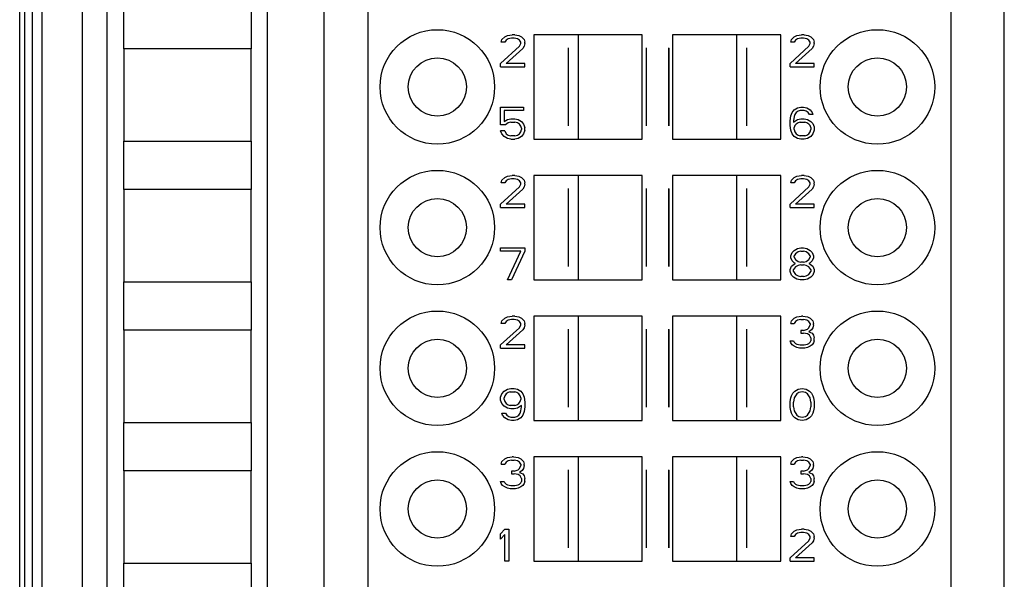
# Model space of a CAD drawing. Header units: millimetres. Extents: x 0 to 420, y 0 to 297.
# Tile 105 of 124: x 309 to 334, y 160 to 174. Entities that reach past the tile are written whole.
import ezdxf

# ---------------------------------------------------------------- set-up
doc = ezdxf.new("R2010")
doc.units = ezdxf.units.MM
doc.header["$LTSCALE"] = 23.1
doc.layers.get('0').update_dxf_attribs({"linetype": 'CONTINUOUS'})
doc.layers.add('INTFCLR_139', color=7, linetype='CONTINUOUS')

msp = doc.modelspace()

# ---------------------------------------------------------------- linework, layer by layer
at = {"color": 9, "linetype": 'CONTINUOUS'}
for p, q in [((310.8122, 229.77013), (310.8122, 140.00591)), ((333.75855, 140.00591), (333.75855, 229.77013)), ((309.81235, 228.77017), (309.81235, 141.00587))]:
    msp.add_line(p, q, dxfattribs=at)
at = {"color": 7, "linetype": 'CONTINUOUS'}
for p, q in [((309.37595, 228.88803), (309.37595, 140.88798)), ((309.56875, 228.88802), (309.56875, 140.88802)), ((309.5764, 140.88791), (309.5764, 228.88814)), ((309.25806, 141.00593), (309.25806, 228.77015)), ((311.42595, 219.4856), (311.42595, 150.09287)), ((315.42595, 150.12165), (315.42595, 219.45267)), ((316.82595, 216.48802), (316.82595, 153.48802)), ((317.92595, 153.48802), (317.92595, 216.48802)), ((332.42595, 216.48802), (332.42595, 153.48802)), ((311.84608, 173.68802), (311.84608, 174.88802)), ((315.02182, 174.88802), (315.02182, 173.68802)), ((321.25928, 173.91887), (321.32595, 173.98696)), ((321.32595, 173.98696), (321.39262, 174.021)), ((321.39262, 174.021), (321.50928, 174.03802)), ((321.57595, 174.03802), (321.50928, 174.03802)), ((321.57595, 174.03802), (321.67595, 174.021)), ((321.67595, 174.021), (321.74262, 173.98696)), ((321.74262, 173.98696), (321.80928, 173.91887)), ((324.75095, 174.03802), (322.05096, 174.03802)), ((322.05096, 174.03802), (322.05096, 171.43802)), ((323.15095, 174.03802), (323.15095, 171.43802)), ((324.75095, 171.43802), (324.75095, 174.03802)), ((328.20094, 174.03802), (325.50095, 174.03802)), ((325.50095, 174.03802), (325.50095, 171.43802)), ((327.10095, 171.43802), (327.10095, 174.03802)), ((328.20094, 171.43802), (328.20094, 174.03802)), ((328.45928, 173.91887), (328.52595, 173.98696)), ((328.52595, 173.98696), (328.59262, 174.021)), ((328.59262, 174.021), (328.70928, 174.03802)), ((328.77595, 174.03802), (328.70928, 174.03802)), ((328.77595, 174.03802), (328.87595, 174.021)), ((328.87595, 174.021), (328.94262, 173.98696)), ((328.94262, 173.98696), (329.00928, 173.91887)), ((321.22595, 173.32313), (321.69262, 173.74866)), ((321.24262, 173.85079), (321.25928, 173.91887)), ((321.32595, 173.85079), (321.24262, 173.85079)), ((321.35928, 173.90185), (321.32595, 173.85079)), ((321.40928, 173.9359), (321.35928, 173.90185)), ((321.49262, 173.95292), (321.40928, 173.9359)), ((321.55928, 173.95292), (321.49262, 173.95292)), ((321.64262, 173.9359), (321.55928, 173.95292)), ((321.69262, 173.90185), (321.64262, 173.9359)), ((321.72595, 173.85079), (321.69262, 173.90185)), ((321.69262, 173.74866), (321.72595, 173.81675)), ((321.72595, 173.81675), (321.72595, 173.85079)), ((321.80928, 173.74866), (321.77595, 173.6976)), ((321.80928, 173.91887), (321.82595, 173.85079)), ((321.82595, 173.81675), (321.80928, 173.74866)), ((321.82595, 173.81675), (321.82595, 173.85079)), ((328.42595, 173.32313), (328.89262, 173.74866)), ((328.44262, 173.85079), (328.45928, 173.91887)), ((328.52595, 173.85079), (328.44262, 173.85079)), ((328.55928, 173.90185), (328.52595, 173.85079)), ((328.60928, 173.9359), (328.55928, 173.90185)), ((328.69262, 173.95292), (328.60928, 173.9359)), ((328.75928, 173.95292), (328.69262, 173.95292)), ((328.84262, 173.9359), (328.75928, 173.95292)), ((328.89262, 173.90185), (328.84262, 173.9359)), ((328.92595, 173.85079), (328.89262, 173.90185)), ((328.89262, 173.74866), (328.92595, 173.81675)), ((328.92595, 173.81675), (328.92595, 173.85079)), ((329.00928, 173.74866), (328.97595, 173.6976)), ((329.00928, 173.91887), (329.02595, 173.85079)), ((329.02595, 173.81675), (329.00928, 173.74866)), ((329.02595, 173.81675), (329.02595, 173.85079)), ((315.02195, 173.68802), (311.84595, 173.68802)), ((311.84595, 173.68802), (311.84595, 171.38802)), ((315.02195, 171.38802), (315.02195, 173.68802)), ((321.77595, 173.6976), (321.35928, 173.32313)), ((328.97595, 173.6976), (328.55928, 173.32313)), ((321.22595, 173.23802), (321.22595, 173.32313)), ((321.22595, 173.23802), (321.82595, 173.23802)), ((321.82595, 173.32313), (321.35928, 173.32313)), ((321.82595, 173.23802), (321.82595, 173.32313)), ((328.42595, 173.23802), (328.42595, 173.32313)), ((328.42595, 173.23802), (329.02595, 173.23802)), ((329.02595, 173.32313), (328.55928, 173.32313)), ((329.02595, 173.23802), (329.02595, 173.32313)), ((321.22595, 172.23802), (321.79262, 172.23802)), ((321.22595, 171.79547), (321.22595, 172.23802)), ((321.79262, 172.15292), (321.30928, 172.15292)), ((321.30928, 172.15292), (321.30928, 171.88058)), ((321.79262, 172.23802), (321.79262, 172.15292)), ((328.42595, 171.8976), (328.44262, 172.01675)), ((328.44262, 172.01675), (328.47595, 172.10185)), ((328.47595, 172.10185), (328.52595, 172.16994)), ((328.52595, 171.99973), (328.50928, 171.8976)), ((328.52595, 172.16994), (328.60928, 172.221)), ((328.54262, 172.05079), (328.52595, 171.99973)), ((328.57595, 172.10185), (328.54262, 172.05079)), ((328.62595, 172.1359), (328.57595, 172.10185)), ((328.60928, 172.221), (328.69262, 172.23802)), ((328.67595, 172.15292), (328.62595, 172.1359)), ((328.77595, 172.15292), (328.67595, 172.15292)), ((328.69262, 172.23802), (328.75928, 172.23802)), ((328.75928, 172.23802), (328.84262, 172.221)), ((328.82595, 172.1359), (328.77595, 172.15292)), ((328.87595, 172.10185), (328.82595, 172.1359)), ((328.84262, 172.221), (328.92595, 172.16994)), ((328.90928, 172.05079), (328.87595, 172.10185)), ((328.99262, 172.05079), (328.90928, 172.05079)), ((328.92595, 172.16994), (328.97595, 172.10185)), ((328.97595, 172.10185), (328.99262, 172.05079)), ((321.34262, 171.79547), (321.22595, 171.79547)), ((321.30928, 171.88058), (321.39262, 171.93164)), ((321.40928, 171.84653), (321.34262, 171.79547)), ((321.39262, 171.93164), (321.47595, 171.94866)), ((321.47595, 171.86356), (321.40928, 171.84653)), ((321.47595, 171.94866), (321.57595, 171.94866)), ((321.47595, 171.86356), (321.57595, 171.86356)), ((321.57595, 171.94866), (321.65928, 171.93164)), ((321.64262, 171.84653), (321.57595, 171.86356)), ((321.69262, 171.81249), (321.64262, 171.84653)), ((321.65928, 171.93164), (321.74262, 171.88058)), ((321.72595, 171.76143), (321.69262, 171.81249)), ((321.74262, 171.71036), (321.72595, 171.76143)), ((321.74262, 171.88058), (321.79262, 171.81249)), ((321.79262, 171.81249), (321.82595, 171.72739)), ((328.42595, 171.77845), (328.42595, 171.8976)), ((328.44262, 171.6593), (328.42595, 171.77845)), ((328.50928, 171.86356), (328.60928, 171.93164)), ((328.50928, 171.8976), (328.50928, 171.86356)), ((328.54262, 171.77845), (328.52595, 171.72739)), ((328.57595, 171.81249), (328.54262, 171.77845)), ((328.62595, 171.84653), (328.57595, 171.81249)), ((328.60928, 171.93164), (328.69262, 171.94866)), ((328.67595, 171.86356), (328.62595, 171.84653)), ((328.67595, 171.86356), (328.79262, 171.86356)), ((328.69262, 171.94866), (328.77595, 171.94866)), ((328.77595, 171.94866), (328.85928, 171.93164)), ((328.84262, 171.84653), (328.79262, 171.86356)), ((328.89262, 171.81249), (328.84262, 171.84653)), ((328.85928, 171.93164), (328.94262, 171.88058)), ((328.92595, 171.77845), (328.89262, 171.81249)), ((328.94262, 171.72739), (328.92595, 171.77845)), ((328.94262, 171.88058), (328.99262, 171.82951)), ((328.99262, 171.82951), (329.02595, 171.74441)), ((321.32595, 171.64228), (321.22595, 171.64228)), ((321.25928, 171.57419), (321.22595, 171.64228)), ((321.30928, 171.50611), (321.25928, 171.57419)), ((321.39262, 171.45505), (321.30928, 171.50611)), ((321.32595, 171.64228), (321.35928, 171.57419)), ((321.35928, 171.57419), (321.40928, 171.54015)), ((321.40928, 171.54015), (321.47595, 171.52313)), ((321.57595, 171.52313), (321.47595, 171.52313)), ((321.57595, 171.52313), (321.64262, 171.54015)), ((321.64262, 171.54015), (321.69262, 171.57419)), ((321.74262, 171.50611), (321.65928, 171.45505)), ((321.69262, 171.57419), (321.72595, 171.62526)), ((321.72595, 171.62526), (321.74262, 171.67632)), ((321.74262, 171.71036), (321.74262, 171.67632)), ((321.79262, 171.57419), (321.74262, 171.50611)), ((321.82595, 171.6593), (321.79262, 171.57419)), ((321.82595, 171.6593), (321.82595, 171.72739)), ((328.47595, 171.57419), (328.44262, 171.6593)), ((328.52595, 171.50611), (328.47595, 171.57419)), ((328.52595, 171.67632), (328.52595, 171.72739)), ((328.52595, 171.67632), (328.54262, 171.62526)), ((328.60928, 171.45505), (328.52595, 171.50611)), ((328.54262, 171.62526), (328.57595, 171.57419)), ((328.57595, 171.57419), (328.62595, 171.54015)), ((328.62595, 171.54015), (328.67595, 171.52313)), ((328.79262, 171.52313), (328.67595, 171.52313)), ((328.79262, 171.52313), (328.84262, 171.54015)), ((328.84262, 171.54015), (328.89262, 171.57419)), ((328.94262, 171.50611), (328.85928, 171.45505)), ((328.89262, 171.57419), (328.92595, 171.62526)), ((328.92595, 171.62526), (328.94262, 171.67632)), ((328.94262, 171.72739), (328.94262, 171.67632)), ((328.99262, 171.57419), (328.94262, 171.50611)), ((329.02595, 171.6593), (328.99262, 171.57419)), ((329.02595, 171.74441), (329.02595, 171.6593)), ((311.84595, 171.38802), (315.02195, 171.38802)), ((311.84608, 170.18802), (311.84608, 171.38802)), ((315.02182, 171.38802), (315.02182, 170.18802)), ((321.47595, 171.43802), (321.39262, 171.45505)), ((321.47595, 171.43802), (321.57595, 171.43802)), ((321.65928, 171.45505), (321.57595, 171.43802)), ((322.05096, 171.43802), (324.75095, 171.43802)), ((325.50095, 171.43802), (328.20094, 171.43802)), ((328.69262, 171.43802), (328.60928, 171.45505)), ((328.77595, 171.43802), (328.69262, 171.43802)), ((328.85928, 171.45505), (328.77595, 171.43802)), ((321.39262, 170.521), (321.50928, 170.53802)), ((321.57595, 170.53802), (321.50928, 170.53802)), ((321.57595, 170.53802), (321.67595, 170.521)), ((324.75095, 170.53802), (322.05096, 170.53802)), ((322.05096, 170.53802), (322.05096, 167.93802)), ((323.15095, 170.53802), (323.15095, 167.93802)), ((324.75095, 167.93802), (324.75095, 170.53802)), ((328.20094, 170.53802), (325.50095, 170.53802)), ((325.50095, 170.53802), (325.50095, 167.93802)), ((327.10095, 167.93802), (327.10095, 170.53802)), ((328.20094, 167.93802), (328.20094, 170.53802)), ((328.59262, 170.521), (328.70928, 170.53802)), ((328.77595, 170.53802), (328.70928, 170.53802)), ((328.77595, 170.53802), (328.87595, 170.521)), ((321.24262, 170.35079), (321.25928, 170.41887)), ((321.32595, 170.35079), (321.24262, 170.35079)), ((321.25928, 170.41887), (321.32595, 170.48696)), ((321.32595, 170.48696), (321.39262, 170.521)), ((321.35928, 170.40185), (321.32595, 170.35079)), ((321.40928, 170.4359), (321.35928, 170.40185)), ((321.49262, 170.45292), (321.40928, 170.4359)), ((321.55928, 170.45292), (321.49262, 170.45292)), ((321.64262, 170.4359), (321.55928, 170.45292)), ((321.69262, 170.40185), (321.64262, 170.4359)), ((321.67595, 170.521), (321.74262, 170.48696)), ((321.72595, 170.35079), (321.69262, 170.40185)), ((321.69262, 170.24866), (321.72595, 170.31675)), ((321.72595, 170.31675), (321.72595, 170.35079)), ((321.74262, 170.48696), (321.80928, 170.41887)), ((321.80928, 170.41887), (321.82595, 170.35079)), ((321.82595, 170.31675), (321.80928, 170.24866)), ((321.82595, 170.31675), (321.82595, 170.35079)), ((328.44262, 170.35079), (328.45928, 170.41887)), ((328.52595, 170.35079), (328.44262, 170.35079)), ((328.45928, 170.41887), (328.52595, 170.48696)), ((328.52595, 170.48696), (328.59262, 170.521)), ((328.55928, 170.40185), (328.52595, 170.35079)), ((328.60928, 170.4359), (328.55928, 170.40185)), ((328.69262, 170.45292), (328.60928, 170.4359)), ((328.75928, 170.45292), (328.69262, 170.45292)), ((328.84262, 170.4359), (328.75928, 170.45292)), ((328.89262, 170.40185), (328.84262, 170.4359)), ((328.87595, 170.521), (328.94262, 170.48696)), ((328.92595, 170.35079), (328.89262, 170.40185)), ((328.89262, 170.24866), (328.92595, 170.31675)), ((328.92595, 170.31675), (328.92595, 170.35079)), ((328.94262, 170.48696), (329.00928, 170.41887)), ((329.00928, 170.41887), (329.02595, 170.35079)), ((329.02595, 170.31675), (329.00928, 170.24866)), ((329.02595, 170.31675), (329.02595, 170.35079)), ((315.02195, 170.18802), (311.84595, 170.18802)), ((311.84595, 170.18802), (311.84595, 167.88802)), ((315.02195, 167.88802), (315.02195, 170.18802)), ((321.22595, 169.82313), (321.69262, 170.24866)), ((321.77595, 170.1976), (321.35928, 169.82313)), ((321.80928, 170.24866), (321.77595, 170.1976)), ((328.42595, 169.82313), (328.89262, 170.24866)), ((328.97595, 170.1976), (328.55928, 169.82313)), ((329.00928, 170.24866), (328.97595, 170.1976)), ((321.22595, 169.73802), (321.22595, 169.82313)), ((321.82595, 169.82313), (321.35928, 169.82313)), ((321.82595, 169.73802), (321.82595, 169.82313)), ((328.42595, 169.73802), (328.42595, 169.82313)), ((329.02595, 169.82313), (328.55928, 169.82313)), ((329.02595, 169.73802), (329.02595, 169.82313)), ((321.22595, 169.73802), (321.82595, 169.73802)), ((328.42595, 169.73802), (329.02595, 169.73802)), ((321.22595, 168.73802), (321.82595, 168.73802)), ((321.22595, 168.65292), (321.22595, 168.73802)), ((321.72595, 168.65292), (321.22595, 168.65292)), ((321.39262, 167.93802), (321.72595, 168.65292)), ((321.82595, 168.65292), (321.49262, 167.93802)), ((321.82595, 168.73802), (321.82595, 168.65292)), ((328.44262, 168.53377), (328.47595, 168.61887)), ((328.47595, 168.61887), (328.52595, 168.66994)), ((328.52595, 168.66994), (328.60928, 168.721)), ((328.55928, 168.58483), (328.52595, 168.53377)), ((328.62595, 168.6359), (328.55928, 168.58483)), ((328.60928, 168.721), (328.69262, 168.73802)), ((328.69262, 168.65292), (328.62595, 168.6359)), ((328.69262, 168.73802), (328.75928, 168.73802)), ((328.69262, 168.65292), (328.75928, 168.65292)), ((328.75928, 168.73802), (328.84262, 168.721)), ((328.82595, 168.6359), (328.75928, 168.65292)), ((328.89262, 168.58483), (328.82595, 168.6359)), ((328.84262, 168.721), (328.92595, 168.66994)), ((328.92595, 168.53377), (328.89262, 168.58483)), ((328.92595, 168.66994), (328.97595, 168.61887)), ((328.97595, 168.61887), (329.00928, 168.53377)), ((328.44262, 168.4827), (328.44262, 168.53377)), ((328.47595, 168.41462), (328.44262, 168.4827)), ((328.45928, 168.27845), (328.52595, 168.32951)), ((328.52595, 168.36356), (328.47595, 168.41462)), ((328.52595, 168.49973), (328.52595, 168.53377)), ((328.52595, 168.49973), (328.55928, 168.44866)), ((328.55928, 168.34653), (328.52595, 168.36356)), ((328.52595, 168.32951), (328.55928, 168.34653)), ((328.55928, 168.44866), (328.62595, 168.3976)), ((328.62595, 168.3976), (328.69262, 168.38058)), ((328.75928, 168.38058), (328.69262, 168.38058)), ((328.75928, 168.38058), (328.82595, 168.3976)), ((328.82595, 168.3976), (328.89262, 168.44866)), ((328.89262, 168.44866), (328.92595, 168.49973)), ((328.92595, 168.36356), (328.89262, 168.34653)), ((328.89262, 168.34653), (328.92595, 168.32951)), ((328.92595, 168.53377), (328.92595, 168.49973)), ((328.97595, 168.41462), (328.92595, 168.36356)), ((328.92595, 168.32951), (328.99262, 168.27845)), ((329.00928, 168.4827), (328.97595, 168.41462)), ((329.00928, 168.53377), (329.00928, 168.4827)), ((328.42595, 168.19334), (328.45928, 168.27845)), ((328.42595, 168.14228), (328.42595, 168.19334)), ((328.45928, 168.05717), (328.42595, 168.14228)), ((328.55928, 168.26143), (328.50928, 168.19334)), ((328.50928, 168.14228), (328.50928, 168.19334)), ((328.50928, 168.14228), (328.55928, 168.07419)), ((328.62595, 168.29547), (328.55928, 168.26143)), ((328.55928, 168.07419), (328.62595, 168.04015)), ((328.69262, 168.31249), (328.62595, 168.29547)), ((328.69262, 168.31249), (328.75928, 168.31249)), ((328.82595, 168.29547), (328.75928, 168.31249)), ((328.89262, 168.26143), (328.82595, 168.29547)), ((328.82595, 168.04015), (328.89262, 168.07419)), ((328.94262, 168.19334), (328.89262, 168.26143)), ((328.89262, 168.07419), (328.94262, 168.14228)), ((328.94262, 168.19334), (328.94262, 168.14228)), ((328.99262, 168.27845), (329.02595, 168.19334)), ((329.02595, 168.14228), (328.99262, 168.05717)), ((329.02595, 168.19334), (329.02595, 168.14228)), ((311.84595, 167.88802), (315.02195, 167.88802)), ((311.84608, 166.68802), (311.84608, 167.88802)), ((315.02182, 167.88802), (315.02182, 166.68802)), ((321.49262, 167.93802), (321.39262, 167.93802)), ((322.05096, 167.93802), (324.75095, 167.93802)), ((325.50095, 167.93802), (328.20094, 167.93802)), ((328.50928, 168.00611), (328.45928, 168.05717)), ((328.59262, 167.95505), (328.50928, 168.00611)), ((328.67595, 167.93802), (328.59262, 167.95505)), ((328.62595, 168.04015), (328.69262, 168.02313)), ((328.77595, 167.93802), (328.67595, 167.93802)), ((328.75928, 168.02313), (328.69262, 168.02313)), ((328.75928, 168.02313), (328.82595, 168.04015)), ((328.85928, 167.95505), (328.77595, 167.93802)), ((328.94262, 168.00611), (328.85928, 167.95505)), ((328.99262, 168.05717), (328.94262, 168.00611)), ((321.24262, 166.85079), (321.25928, 166.91887)), ((321.32595, 166.85079), (321.24262, 166.85079)), ((321.25928, 166.91887), (321.32595, 166.98696)), ((321.32595, 166.98696), (321.39262, 167.021)), ((321.35928, 166.90185), (321.32595, 166.85079)), ((321.40928, 166.9359), (321.35928, 166.90185)), ((321.39262, 167.021), (321.50928, 167.03802)), ((321.49262, 166.95292), (321.40928, 166.9359)), ((321.55928, 166.95292), (321.49262, 166.95292)), ((321.57595, 167.03802), (321.50928, 167.03802)), ((321.64262, 166.9359), (321.55928, 166.95292)), ((321.57595, 167.03802), (321.67595, 167.021)), ((321.69262, 166.90185), (321.64262, 166.9359)), ((321.67595, 167.021), (321.74262, 166.98696)), ((321.72595, 166.85079), (321.69262, 166.90185)), ((321.72595, 166.81675), (321.72595, 166.85079)), ((321.74262, 166.98696), (321.80928, 166.91887)), ((321.80928, 166.91887), (321.82595, 166.85079)), ((321.82595, 166.81675), (321.82595, 166.85079)), ((324.75095, 167.03802), (322.05096, 167.03802)), ((322.05096, 167.03802), (322.05096, 164.43802)), ((323.15095, 167.03802), (323.15095, 164.43802)), ((324.75095, 164.43802), (324.75095, 167.03802)), ((328.20094, 167.03802), (325.50095, 167.03802)), ((325.50095, 167.03802), (325.50095, 164.43802)), ((327.10095, 164.43802), (327.10095, 167.03802)), ((328.20094, 164.43802), (328.20094, 167.03802)), ((328.44262, 166.85079), (328.45928, 166.91887)), ((328.44262, 166.85079), (328.52595, 166.85079)), ((328.45928, 166.91887), (328.52595, 166.98696)), ((328.52595, 166.98696), (328.59262, 167.021)), ((328.55928, 166.90185), (328.52595, 166.85079)), ((328.60928, 166.9359), (328.55928, 166.90185)), ((328.59262, 167.021), (328.70928, 167.03802)), ((328.69262, 166.95292), (328.60928, 166.9359)), ((328.69262, 166.95292), (328.75928, 166.95292)), ((328.74262, 167.03802), (328.70928, 167.03802)), ((328.74262, 167.03802), (328.85928, 167.021)), ((328.84262, 166.9359), (328.75928, 166.95292)), ((328.89262, 166.90185), (328.84262, 166.9359)), ((328.85928, 167.021), (328.92595, 166.98696)), ((328.92595, 166.85079), (328.89262, 166.90185)), ((328.92595, 166.98696), (328.99262, 166.91887)), ((328.92595, 166.85079), (328.92595, 166.81675)), ((328.99262, 166.91887), (329.00928, 166.85079)), ((329.00928, 166.81675), (329.00928, 166.85079)), ((315.02195, 166.68802), (311.84595, 166.68802)), ((311.84595, 166.68802), (311.84595, 164.38802)), ((315.02195, 164.38802), (315.02195, 166.68802)), ((321.22595, 166.32313), (321.69262, 166.74866)), ((321.77595, 166.6976), (321.35928, 166.32313)), ((321.69262, 166.74866), (321.72595, 166.81675)), ((321.80928, 166.74866), (321.77595, 166.6976)), ((321.82595, 166.81675), (321.80928, 166.74866)), ((328.75928, 166.68058), (328.69262, 166.68058)), ((328.69262, 166.68058), (328.69262, 166.61249)), ((328.69262, 166.61249), (328.75928, 166.61249)), ((328.75928, 166.68058), (328.85928, 166.71462)), ((328.85928, 166.59547), (328.75928, 166.61249)), ((328.85928, 166.71462), (328.89262, 166.74866)), ((328.89262, 166.74866), (328.92595, 166.81675)), ((328.95928, 166.6976), (328.89262, 166.64653)), ((328.89262, 166.64653), (328.97595, 166.61249)), ((328.99262, 166.74866), (328.95928, 166.6976)), ((328.97595, 166.61249), (329.00928, 166.56143)), ((329.00928, 166.81675), (328.99262, 166.74866)), ((328.42595, 166.42526), (328.50928, 166.42526)), ((328.44262, 166.37419), (328.42595, 166.42526)), ((328.47595, 166.32313), (328.44262, 166.37419)), ((328.50928, 166.42526), (328.52595, 166.39122)), ((328.52595, 166.39122), (328.55928, 166.35717)), ((328.90928, 166.56143), (328.85928, 166.59547)), ((328.89262, 166.35717), (328.92595, 166.39122)), ((328.94262, 166.49334), (328.90928, 166.56143)), ((328.92595, 166.39122), (328.94262, 166.42526)), ((328.94262, 166.49334), (328.94262, 166.42526)), ((329.00928, 166.37419), (328.97595, 166.32313)), ((329.00928, 166.56143), (329.02595, 166.49334)), ((329.02595, 166.42526), (329.00928, 166.37419)), ((329.02595, 166.42526), (329.02595, 166.49334)), ((321.22595, 166.23802), (321.22595, 166.32313)), ((321.22595, 166.23802), (321.82595, 166.23802)), ((321.82595, 166.32313), (321.35928, 166.32313)), ((321.82595, 166.23802), (321.82595, 166.32313)), ((328.52595, 166.28909), (328.47595, 166.32313)), ((328.59262, 166.25505), (328.52595, 166.28909)), ((328.55928, 166.35717), (328.59262, 166.34015)), ((328.59262, 166.34015), (328.67595, 166.32313)), ((328.65928, 166.23802), (328.59262, 166.25505)), ((328.79262, 166.23802), (328.65928, 166.23802)), ((328.67595, 166.32313), (328.77595, 166.32313)), ((328.77595, 166.32313), (328.85928, 166.34015)), ((328.85928, 166.25505), (328.79262, 166.23802)), ((328.85928, 166.34015), (328.89262, 166.35717)), ((328.92595, 166.28909), (328.85928, 166.25505)), ((328.97595, 166.32313), (328.92595, 166.28909)), ((321.25928, 165.10185), (321.30928, 165.16994)), ((321.30928, 165.16994), (321.39262, 165.221)), ((321.40928, 165.1359), (321.35928, 165.10185)), ((321.39262, 165.221), (321.47595, 165.23802)), ((321.45928, 165.15292), (321.40928, 165.1359)), ((321.45928, 165.15292), (321.57595, 165.15292)), ((321.47595, 165.23802), (321.55928, 165.23802)), ((321.55928, 165.23802), (321.64262, 165.221)), ((321.62595, 165.1359), (321.57595, 165.15292)), ((321.67595, 165.10185), (321.62595, 165.1359)), ((321.64262, 165.221), (321.72595, 165.16994)), ((321.72595, 165.16994), (321.77595, 165.10185)), ((328.49262, 165.11887), (328.54262, 165.16994)), ((328.54262, 165.16994), (328.62595, 165.221)), ((328.64262, 165.1359), (328.59262, 165.10185)), ((328.62595, 165.221), (328.72595, 165.23802)), ((328.72595, 165.15292), (328.64262, 165.1359)), ((328.72595, 165.23802), (328.82595, 165.221)), ((328.80928, 165.1359), (328.72595, 165.15292)), ((328.85928, 165.10185), (328.80928, 165.1359)), ((328.82595, 165.221), (328.90928, 165.16994)), ((328.90928, 165.16994), (328.95928, 165.11887)), ((321.22595, 165.01675), (321.25928, 165.10185)), ((321.22595, 164.94866), (321.22595, 165.01675)), ((321.25928, 164.86356), (321.22595, 164.94866)), ((321.32595, 165.05079), (321.30928, 164.99973)), ((321.30928, 164.96568), (321.30928, 164.99973)), ((321.30928, 164.96568), (321.32595, 164.91462)), ((321.35928, 165.10185), (321.32595, 165.05079)), ((321.32595, 164.91462), (321.35928, 164.86356)), ((321.70928, 165.05079), (321.67595, 165.10185)), ((321.67595, 164.86356), (321.70928, 164.91462)), ((321.72595, 164.99973), (321.70928, 165.05079)), ((321.70928, 164.91462), (321.72595, 164.96568)), ((321.72595, 164.99973), (321.72595, 164.96568)), ((321.77595, 165.10185), (321.80928, 165.01675)), ((321.80928, 165.01675), (321.82595, 164.8976)), ((321.82595, 164.8976), (321.82595, 164.77845)), ((328.42595, 164.91462), (328.44262, 164.99973)), ((328.42595, 164.76143), (328.42595, 164.91462)), ((328.44262, 164.99973), (328.45928, 165.05079)), ((328.45928, 165.05079), (328.49262, 165.11887)), ((328.52595, 164.99973), (328.50928, 164.8976)), ((328.50928, 164.77845), (328.50928, 164.8976)), ((328.59262, 165.10185), (328.52595, 164.99973)), ((328.92595, 164.99973), (328.85928, 165.10185)), ((328.94262, 164.8976), (328.92595, 164.99973)), ((328.94262, 164.8976), (328.94262, 164.77845)), ((328.95928, 165.11887), (328.99262, 165.05079)), ((328.99262, 165.05079), (329.00928, 164.99973)), ((329.00928, 164.99973), (329.02595, 164.91462)), ((329.02595, 164.91462), (329.02595, 164.76143)), ((321.30928, 164.79547), (321.25928, 164.86356)), ((321.39262, 164.74441), (321.30928, 164.79547)), ((321.35928, 164.86356), (321.40928, 164.82951)), ((321.47595, 164.72739), (321.39262, 164.74441)), ((321.40928, 164.82951), (321.45928, 164.81249)), ((321.57595, 164.81249), (321.45928, 164.81249)), ((321.55928, 164.72739), (321.47595, 164.72739)), ((321.64262, 164.74441), (321.55928, 164.72739)), ((321.57595, 164.81249), (321.62595, 164.82951)), ((321.62595, 164.82951), (321.67595, 164.86356)), ((321.74262, 164.81249), (321.64262, 164.74441)), ((321.70928, 164.62526), (321.72595, 164.67632)), ((321.72595, 164.67632), (321.74262, 164.77845)), ((321.74262, 164.77845), (321.74262, 164.81249)), ((321.80928, 164.6593), (321.77595, 164.57419)), ((321.82595, 164.77845), (321.80928, 164.6593)), ((328.44262, 164.67632), (328.42595, 164.76143)), ((328.45928, 164.62526), (328.44262, 164.67632)), ((328.50928, 164.77845), (328.52595, 164.67632)), ((328.52595, 164.67632), (328.59262, 164.57419)), ((328.85928, 164.57419), (328.92595, 164.67632)), ((328.92595, 164.67632), (328.94262, 164.77845)), ((329.00928, 164.67632), (328.99262, 164.62526)), ((329.02595, 164.76143), (329.00928, 164.67632)), ((321.25928, 164.62526), (321.34262, 164.62526)), ((321.27595, 164.57419), (321.25928, 164.62526)), ((321.32595, 164.50611), (321.27595, 164.57419)), ((321.40928, 164.45505), (321.32595, 164.50611)), ((321.34262, 164.62526), (321.37595, 164.57419)), ((321.37595, 164.57419), (321.42595, 164.54015)), ((321.49262, 164.43802), (321.40928, 164.45505)), ((321.42595, 164.54015), (321.47595, 164.52313)), ((321.47595, 164.52313), (321.57595, 164.52313)), ((321.55928, 164.43802), (321.49262, 164.43802)), ((321.64262, 164.45505), (321.55928, 164.43802)), ((321.57595, 164.52313), (321.62595, 164.54015)), ((321.62595, 164.54015), (321.67595, 164.57419)), ((321.72595, 164.50611), (321.64262, 164.45505)), ((321.67595, 164.57419), (321.70928, 164.62526)), ((321.77595, 164.57419), (321.72595, 164.50611)), ((322.05096, 164.43802), (324.75095, 164.43802)), ((325.50095, 164.43802), (328.20094, 164.43802)), ((328.49262, 164.55717), (328.45928, 164.62526)), ((328.54262, 164.50611), (328.49262, 164.55717)), ((328.62595, 164.45505), (328.54262, 164.50611)), ((328.59262, 164.57419), (328.64262, 164.54015)), ((328.72595, 164.43802), (328.62595, 164.45505)), ((328.64262, 164.54015), (328.72595, 164.52313)), ((328.72595, 164.52313), (328.80928, 164.54015)), ((328.82595, 164.45505), (328.72595, 164.43802)), ((328.80928, 164.54015), (328.85928, 164.57419)), ((328.90928, 164.50611), (328.82595, 164.45505)), ((328.95928, 164.55717), (328.90928, 164.50611)), ((328.99262, 164.62526), (328.95928, 164.55717)), ((311.84595, 164.38802), (315.02195, 164.38802)), ((311.84608, 163.18802), (311.84608, 164.38802)), ((315.02182, 164.38802), (315.02182, 163.18802)), ((321.24262, 163.35079), (321.25928, 163.41887)), ((321.25928, 163.41887), (321.32595, 163.48696)), ((321.32595, 163.48696), (321.39262, 163.521)), ((321.40928, 163.4359), (321.35928, 163.40185)), ((321.39262, 163.521), (321.50928, 163.53802)), ((321.49262, 163.45292), (321.40928, 163.4359)), ((321.49262, 163.45292), (321.55928, 163.45292)), ((321.54262, 163.53802), (321.50928, 163.53802)), ((321.54262, 163.53802), (321.65928, 163.521)), ((321.64262, 163.4359), (321.55928, 163.45292)), ((321.69262, 163.40185), (321.64262, 163.4359)), ((321.65928, 163.521), (321.72595, 163.48696)), ((321.72595, 163.48696), (321.79262, 163.41887)), ((321.79262, 163.41887), (321.80928, 163.35079)), ((324.75095, 163.53802), (322.05096, 163.53802)), ((322.05096, 163.53802), (322.05096, 160.93802)), ((323.15095, 163.53802), (323.15095, 160.93802)), ((324.75095, 160.93802), (324.75095, 163.53802)), ((328.20094, 163.53802), (325.50095, 163.53802)), ((325.50095, 163.53802), (325.50095, 160.93802)), ((327.10095, 160.93802), (327.10095, 163.53802)), ((328.20094, 160.93802), (328.20094, 163.53802)), ((328.44262, 163.35079), (328.45928, 163.41887)), ((328.45928, 163.41887), (328.52595, 163.48696)), ((328.52595, 163.48696), (328.59262, 163.521)), ((328.60928, 163.4359), (328.55928, 163.40185)), ((328.59262, 163.521), (328.70928, 163.53802)), ((328.69262, 163.45292), (328.60928, 163.4359)), ((328.69262, 163.45292), (328.75928, 163.45292)), ((328.74262, 163.53802), (328.70928, 163.53802)), ((328.74262, 163.53802), (328.85928, 163.521)), ((328.84262, 163.4359), (328.75928, 163.45292)), ((328.89262, 163.40185), (328.84262, 163.4359)), ((328.85928, 163.521), (328.92595, 163.48696)), ((328.92595, 163.48696), (328.99262, 163.41887)), ((328.99262, 163.41887), (329.00928, 163.35079)), ((315.02195, 163.18802), (311.84595, 163.18802)), ((311.84595, 163.18802), (311.84595, 160.88802)), ((315.02195, 160.88802), (315.02195, 163.18802)), ((321.24262, 163.35079), (321.32595, 163.35079)), ((321.35928, 163.40185), (321.32595, 163.35079)), ((321.55928, 163.18058), (321.49262, 163.18058)), ((321.49262, 163.18058), (321.49262, 163.11249)), ((321.55928, 163.18058), (321.65928, 163.21462)), ((321.65928, 163.21462), (321.69262, 163.24866)), ((321.72595, 163.35079), (321.69262, 163.40185)), ((321.69262, 163.24866), (321.72595, 163.31675)), ((321.75928, 163.1976), (321.69262, 163.14653)), ((321.72595, 163.35079), (321.72595, 163.31675)), ((321.79262, 163.24866), (321.75928, 163.1976)), ((321.80928, 163.31675), (321.79262, 163.24866)), ((321.80928, 163.31675), (321.80928, 163.35079)), ((328.44262, 163.35079), (328.52595, 163.35079)), ((328.55928, 163.40185), (328.52595, 163.35079)), ((328.75928, 163.18058), (328.69262, 163.18058)), ((328.69262, 163.18058), (328.69262, 163.11249)), ((328.75928, 163.18058), (328.85928, 163.21462)), ((328.85928, 163.21462), (328.89262, 163.24866)), ((328.92595, 163.35079), (328.89262, 163.40185)), ((328.89262, 163.24866), (328.92595, 163.31675)), ((328.95928, 163.1976), (328.89262, 163.14653)), ((328.92595, 163.35079), (328.92595, 163.31675)), ((328.99262, 163.24866), (328.95928, 163.1976)), ((329.00928, 163.31675), (328.99262, 163.24866)), ((329.00928, 163.31675), (329.00928, 163.35079)), ((321.49262, 163.11249), (321.55928, 163.11249)), ((321.65928, 163.09547), (321.55928, 163.11249)), ((321.70928, 163.06143), (321.65928, 163.09547)), ((321.69262, 163.14653), (321.77595, 163.11249)), ((321.74262, 162.99334), (321.70928, 163.06143)), ((321.74262, 162.99334), (321.74262, 162.92526)), ((321.77595, 163.11249), (321.80928, 163.06143)), ((321.80928, 163.06143), (321.82595, 162.99334)), ((321.82595, 162.92526), (321.82595, 162.99334)), ((328.69262, 163.11249), (328.75928, 163.11249)), ((328.85928, 163.09547), (328.75928, 163.11249)), ((328.90928, 163.06143), (328.85928, 163.09547)), ((328.89262, 163.14653), (328.97595, 163.11249)), ((328.94262, 162.99334), (328.90928, 163.06143)), ((328.94262, 162.99334), (328.94262, 162.92526)), ((328.97595, 163.11249), (329.00928, 163.06143)), ((329.00928, 163.06143), (329.02595, 162.99334)), ((329.02595, 162.92526), (329.02595, 162.99334)), ((321.22595, 162.92526), (321.30928, 162.92526)), ((321.24262, 162.87419), (321.22595, 162.92526)), ((321.27595, 162.82313), (321.24262, 162.87419)), ((321.32595, 162.78909), (321.27595, 162.82313)), ((321.30928, 162.92526), (321.32595, 162.89122)), ((321.32595, 162.89122), (321.35928, 162.85717)), ((321.39262, 162.75505), (321.32595, 162.78909)), ((321.35928, 162.85717), (321.39262, 162.84015)), ((321.39262, 162.84015), (321.47595, 162.82313)), ((321.45928, 162.73802), (321.39262, 162.75505)), ((321.59262, 162.73802), (321.45928, 162.73802)), ((321.47595, 162.82313), (321.57595, 162.82313)), ((321.57595, 162.82313), (321.65928, 162.84015)), ((321.65928, 162.75505), (321.59262, 162.73802)), ((321.65928, 162.84015), (321.69262, 162.85717)), ((321.72595, 162.78909), (321.65928, 162.75505)), ((321.69262, 162.85717), (321.72595, 162.89122)), ((321.72595, 162.89122), (321.74262, 162.92526)), ((321.77595, 162.82313), (321.72595, 162.78909)), ((321.80928, 162.87419), (321.77595, 162.82313)), ((321.82595, 162.92526), (321.80928, 162.87419)), ((328.42595, 162.92526), (328.50928, 162.92526)), ((328.44262, 162.87419), (328.42595, 162.92526)), ((328.47595, 162.82313), (328.44262, 162.87419)), ((328.52595, 162.78909), (328.47595, 162.82313)), ((328.50928, 162.92526), (328.52595, 162.89122)), ((328.52595, 162.89122), (328.55928, 162.85717)), ((328.59262, 162.75505), (328.52595, 162.78909)), ((328.55928, 162.85717), (328.59262, 162.84015)), ((328.59262, 162.84015), (328.67595, 162.82313)), ((328.65928, 162.73802), (328.59262, 162.75505)), ((328.79262, 162.73802), (328.65928, 162.73802)), ((328.67595, 162.82313), (328.77595, 162.82313)), ((328.77595, 162.82313), (328.85928, 162.84015)), ((328.85928, 162.75505), (328.79262, 162.73802)), ((328.85928, 162.84015), (328.89262, 162.85717)), ((328.92595, 162.78909), (328.85928, 162.75505)), ((328.89262, 162.85717), (328.92595, 162.89122)), ((328.92595, 162.89122), (328.94262, 162.92526)), ((328.97595, 162.82313), (328.92595, 162.78909)), ((329.00928, 162.87419), (328.97595, 162.82313)), ((329.02595, 162.92526), (329.00928, 162.87419)), ((321.22595, 161.61887), (321.32595, 161.73802)), ((321.32595, 161.73802), (321.42595, 161.73802)), ((321.42595, 161.73802), (321.42595, 160.93802)), ((328.52595, 161.68696), (328.59262, 161.721)), ((328.59262, 161.721), (328.70928, 161.73802)), ((328.77595, 161.73802), (328.70928, 161.73802)), ((328.77595, 161.73802), (328.87595, 161.721)), ((328.87595, 161.721), (328.94262, 161.68696)), ((321.22595, 161.4827), (321.22595, 161.61887)), ((321.32595, 161.60185), (321.22595, 161.4827)), ((321.32595, 160.93802), (321.32595, 161.60185)), ((328.44262, 161.55079), (328.45928, 161.61887)), ((328.52595, 161.55079), (328.44262, 161.55079)), ((328.45928, 161.61887), (328.52595, 161.68696)), ((328.55928, 161.60185), (328.52595, 161.55079)), ((328.60928, 161.6359), (328.55928, 161.60185)), ((328.69262, 161.65292), (328.60928, 161.6359)), ((328.75928, 161.65292), (328.69262, 161.65292)), ((328.84262, 161.6359), (328.75928, 161.65292)), ((328.89262, 161.60185), (328.84262, 161.6359)), ((328.92595, 161.55079), (328.89262, 161.60185)), ((328.89262, 161.44866), (328.92595, 161.51675)), ((328.92595, 161.51675), (328.92595, 161.55079)), ((328.94262, 161.68696), (329.00928, 161.61887)), ((329.00928, 161.61887), (329.02595, 161.55079)), ((329.02595, 161.51675), (329.00928, 161.44866)), ((329.02595, 161.51675), (329.02595, 161.55079)), ((328.42595, 161.02313), (328.89262, 161.44866)), ((328.97595, 161.3976), (328.55928, 161.02313)), ((329.00928, 161.44866), (328.97595, 161.3976)), ((328.42595, 160.93802), (328.42595, 161.02313)), ((329.02595, 161.02313), (328.55928, 161.02313)), ((329.02595, 160.93802), (329.02595, 161.02313)), ((311.84595, 160.88802), (315.02195, 160.88802)), ((311.84608, 159.68802), (311.84608, 160.88802)), ((315.02182, 160.88802), (315.02182, 159.68802)), ((321.42595, 160.93802), (321.32595, 160.93802)), ((322.05096, 160.93802), (324.75095, 160.93802)), ((325.50095, 160.93802), (328.20094, 160.93802)), ((328.42595, 160.93802), (329.02595, 160.93802))]:
    msp.add_line(p, q, dxfattribs=at)
for centre, radius in [((319.65095, 172.73802), 1.425), ((330.60095, 172.73802), 1.425), ((319.65095, 172.73802), 0.725), ((330.60095, 172.73802), 0.725), ((319.65095, 169.23802), 1.425), ((330.60095, 169.23802), 1.425), ((319.65095, 169.23802), 0.725), ((330.60095, 169.23802), 0.725), ((319.65095, 165.73802), 1.425), ((330.60095, 165.73802), 1.425), ((319.65095, 165.73802), 0.725), ((330.60095, 165.73802), 0.725), ((319.65095, 162.23802), 1.425), ((330.60095, 162.23802), 1.425), ((319.65095, 162.23802), 0.725), ((330.60095, 162.23802), 0.725)]:
    msp.add_circle(centre, radius, dxfattribs=at)
at = {"layer": 'INTFCLR_139', "color": 7, "linetype": 'CONTINUOUS'}
for p, q in [((322.90595, 173.70764), (322.90595, 171.76841)), ((322.90695, 173.70645), (322.90695, 171.7696)), ((324.84495, 173.70645), (324.84495, 171.7696)), ((324.84595, 173.70764), (324.84595, 171.76841)), ((325.40595, 173.70764), (325.40595, 171.76841)), ((325.40695, 173.70645), (325.40695, 171.7696)), ((327.34495, 173.70645), (327.34495, 171.7696)), ((327.34595, 173.70764), (327.34595, 171.76841)), ((322.90595, 170.20764), (322.90595, 168.26841)), ((322.90695, 170.20645), (322.90695, 168.2696)), ((324.84495, 170.20645), (324.84495, 168.2696)), ((324.84595, 170.20764), (324.84595, 168.26841)), ((325.40595, 170.20764), (325.40595, 168.26841)), ((325.40695, 170.20645), (325.40695, 168.2696)), ((327.34495, 170.20645), (327.34495, 168.2696)), ((327.34595, 170.20764), (327.34595, 168.26841)), ((322.90595, 166.70764), (322.90595, 164.76841)), ((322.90695, 166.70645), (322.90695, 164.7696)), ((324.84495, 166.70645), (324.84495, 164.7696)), ((324.84595, 166.70764), (324.84595, 164.76841)), ((325.40595, 166.70764), (325.40595, 164.76841)), ((325.40695, 166.70645), (325.40695, 164.7696)), ((327.34495, 166.70645), (327.34495, 164.7696)), ((327.34595, 166.70764), (327.34595, 164.76841)), ((322.90595, 163.20764), (322.90595, 161.26841)), ((322.90695, 163.20645), (322.90695, 161.2696)), ((324.84495, 163.20645), (324.84495, 161.2696)), ((324.84595, 163.20764), (324.84595, 161.26841)), ((325.40595, 163.20764), (325.40595, 161.26841)), ((325.40695, 163.20645), (325.40695, 161.2696)), ((327.34495, 163.20645), (327.34495, 161.2696)), ((327.34595, 163.20764), (327.34595, 161.26841))]:
    msp.add_line(p, q, dxfattribs=at)

doc.saveas('drawing.dxf')
